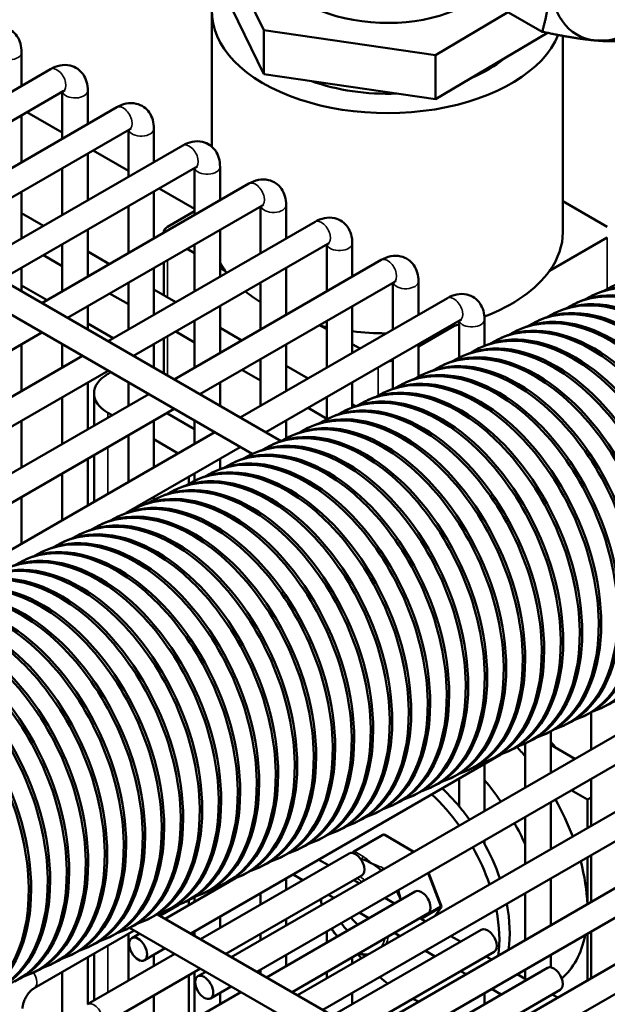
# Model space of a CAD drawing. Header units: inches. Extents: x 1 to 237, y 4 to 150.
# Tile 204 of 209: x 220.62 to 223.34, y 75.88 to 80.44. Entities that reach past the tile are written whole.
import ezdxf

# ---------------------------------------------------------------- set-up
doc = ezdxf.new("R2010")
doc.units = ezdxf.units.IN
doc.header["$LTSCALE"] = 7
doc.header["$MEASUREMENT"] = 0
doc.layers.add('Visible (ANSI)', color=7, linetype='Continuous', lineweight=50)
doc.layers.add('Visible Narrow (ANSI)', color=7, linetype='Continuous', lineweight=35)

msp = doc.modelspace()

# ---------------------------------------------------------------- linework, layer by layer
at = {"layer": 'Visible (ANSI)'}
for p, q in [((214.2819, 82.8496), (221.8284, 78.4926)), ((214.2977, 82.7041), (221.6954, 78.433)), ((221.5264, 80.8525), (221.7488, 80.3969)), ((221.5264, 80.6484), (221.7488, 80.1928)), ((221.5085, 80.4812), (221.5085, 79.856)), ((222.5434, 80.2803), (222.882, 80.4809)), ((223.0377, 80.389), (222.8821, 80.4788)), ((221.7488, 80.1928), (221.7488, 80.3969)), ((221.7488, 80.3969), (222.5434, 80.2803)), ((222.5434, 80.0762), (223.0626, 80.3838)), ((223.1335, 80.3701), (223.1335, 79.4606)), ((220.6272, 80.2932), (220.6272, 80.1383)), ((222.5434, 80.0762), (222.5434, 80.2803)), ((219.8026, 79.6622), (220.7614, 80.2157)), ((221.7488, 80.1928), (222.5434, 80.0762)), ((219.9207, 79.594), (220.8204, 80.1134)), ((220.8154, 80.1105), (220.8154, 79.8933)), ((220.9335, 80.1164), (220.9335, 79.9615)), ((220.1089, 79.4854), (221.0676, 80.0389)), ((220.6518, 80.0161), (220.8154, 79.9216)), ((220.6272, 80.0019), (220.6272, 79.7847)), ((220.227, 79.4172), (221.1267, 79.9366)), ((221.1216, 79.9337), (221.1216, 79.7165)), ((221.2397, 79.9396), (221.2397, 79.7847)), ((220.4151, 79.3086), (221.3738, 79.8621)), ((220.958, 79.8393), (221.1216, 79.7448)), ((220.9335, 79.8251), (220.9335, 79.6079)), ((220.5332, 79.2404), (221.4329, 79.7598)), ((220.8154, 79.7569), (220.8154, 79.5397)), ((221.4278, 79.7569), (221.4278, 79.5397)), ((221.5459, 79.7628), (221.5459, 79.6079)), ((220.6272, 79.6483), (220.6272, 79.4311)), ((220.7213, 79.1318), (221.6801, 79.6853)), ((221.2397, 79.6483), (221.2397, 79.4311)), ((221.2642, 79.6625), (221.4278, 79.568)), ((223.1335, 79.6038), (223.3393, 79.485)), ((220.8394, 79.0636), (221.7391, 79.583)), ((221.1216, 79.5801), (221.1216, 79.3629)), ((221.3028, 79.485), (221.4278, 79.5572)), ((221.734, 79.5801), (221.734, 79.3629)), ((221.8522, 79.586), (221.8522, 79.4311)), ((220.6272, 79.5481), (220.7286, 79.4896)), ((220.9335, 79.4715), (220.9335, 79.2543)), ((221.0275, 78.955), (221.9863, 79.5085)), ((221.5459, 79.4715), (221.5459, 79.2543)), ((221.2852, 79.4606), (221.2852, 79.4574)), ((223.0723, 79.2819), (223.3393, 79.4361)), ((220.8154, 79.4033), (220.8154, 79.1861)), ((221.1456, 78.8868), (222.0453, 79.4062)), ((221.3937, 79.3836), (221.4278, 79.3639)), ((221.4278, 79.4033), (221.4278, 79.1861)), ((222.0403, 79.4033), (222.0403, 79.1861)), ((222.1584, 79.4092), (222.1584, 79.2543)), ((220.7286, 79.3532), (220.8154, 79.3031)), ((220.9335, 79.3713), (221.0348, 79.3128)), ((221.3338, 78.7782), (222.2925, 79.3317)), ((220.6272, 79.2947), (220.6272, 79.1861)), ((221.2397, 79.2947), (221.2397, 79.0775)), ((221.2852, 79.321), (221.2852, 79.1682)), ((221.5459, 79.2957), (221.5697, 79.2819)), ((221.8522, 79.2947), (221.8522, 79.0775)), ((220.6272, 79.2137), (220.7452, 79.1456)), ((221.1216, 79.2265), (221.1216, 79.0093)), ((221.2397, 79.1945), (221.3411, 79.136)), ((221.4519, 78.71), (222.3516, 79.2294)), ((221.734, 79.2265), (221.734, 79.0093)), ((222.3465, 79.2265), (222.3465, 79.0093)), ((222.4646, 79.2324), (222.4646, 79.0775)), ((221.0348, 79.1764), (221.1216, 79.1263)), ((221.64, 78.6014), (222.5987, 79.1549)), ((223.2762, 79.17), (223.2875, 79.1752)), ((220.9335, 79.1179), (220.9335, 79.0093)), ((221.5459, 79.1179), (221.5459, 78.9007)), ((222.1584, 79.1179), (222.1584, 78.9007)), ((223.1882, 79.1289), (223.1995, 79.1342)), ((222.7708, 79.0556), (222.7708, 78.9341)), ((223.1002, 79.0879), (223.1115, 79.0932)), ((220.9335, 79.0369), (221.0514, 78.9688)), ((221.4278, 79.0497), (221.4278, 78.8325)), ((221.5459, 79.0177), (221.6473, 78.9592)), ((221.7581, 78.5332), (222.6578, 79.0526)), ((222.0117, 79.0268), (222.0403, 79.0103)), ((222.0403, 79.0497), (222.0403, 78.8325)), ((222.4646, 78.9311), (222.6304, 79.0268)), ((222.6527, 79.0497), (222.6527, 78.8792)), ((222.9243, 79.0059), (222.9355, 79.0112)), ((223.0123, 79.0469), (223.0235, 79.0522)), ((218.6541, 77.8019), (220.7213, 78.9954)), ((221.2852, 78.9674), (221.2852, 78.8062)), ((221.3411, 78.9996), (221.4278, 78.9495)), ((222.8363, 78.9649), (222.8476, 78.9701)), ((220.6272, 78.9411), (220.6272, 78.7239)), ((220.8154, 78.9411), (220.8154, 78.8325)), ((221.2397, 78.9411), (221.2397, 78.8325)), ((221.8522, 78.9411), (221.8522, 78.7239)), ((222.1584, 78.9421), (222.1942, 78.9214)), ((222.4646, 78.9411), (222.4646, 78.7908)), ((222.7483, 78.9239), (222.7596, 78.9291)), ((218.8422, 77.6933), (220.9094, 78.8868)), ((221.734, 78.8729), (221.734, 78.6557)), ((222.3465, 78.8729), (222.3465, 78.7352)), ((222.6603, 78.8829), (222.6716, 78.8881)), ((221.8522, 78.8409), (221.9535, 78.7824)), ((222.5724, 78.8418), (222.5836, 78.8471)), ((218.9603, 77.6251), (221.0275, 78.8186)), ((221.0406, 78.8111), (221.027, 78.8033)), ((221.6473, 78.8228), (221.734, 78.7727)), ((222.4844, 78.8008), (222.4956, 78.8061)), ((220.9335, 78.7643), (220.9335, 78.5471)), ((221.1216, 78.7643), (221.1216, 78.6557)), ((221.5459, 78.7643), (221.5459, 78.6557)), ((222.1584, 78.7643), (222.1584, 78.6485)), ((222.3964, 78.7598), (222.4077, 78.7651)), ((219.1484, 77.5165), (221.2157, 78.71)), ((220.8154, 78.6961), (220.8154, 78.4789)), ((220.9626, 78.5639), (220.9626, 78.7135)), ((222.0403, 78.6961), (222.0403, 78.5938)), ((222.3084, 78.7188), (222.3197, 78.7241)), ((221.9535, 78.646), (222.0403, 78.5959)), ((222.1584, 78.6641), (222.1747, 78.6547)), ((222.2204, 78.6778), (222.2317, 78.683)), ((219.2665, 77.4483), (221.3338, 78.6418)), ((221.027, 78.6236), (221.0465, 78.6124)), ((221.3028, 78.6196), (221.4278, 78.5474)), ((222.0445, 78.5958), (222.0557, 78.601)), ((222.1324, 78.6368), (222.1437, 78.642)), ((220.6272, 78.5875), (220.6272, 78.3703)), ((221.2397, 78.5875), (221.2397, 78.3703)), ((221.4278, 78.5875), (221.4278, 78.4789)), ((221.8522, 78.5875), (221.8522, 78.5056)), ((221.9565, 78.5547), (221.9677, 78.56)), ((219.8822, 77.5865), (221.5219, 78.5332)), ((221.1216, 78.5193), (221.1216, 78.3021)), ((221.8685, 78.5137), (221.8798, 78.519)), ((221.1111, 78.1597), (221.64, 78.465)), ((221.2397, 78.5008), (221.3528, 78.4356)), ((221.7805, 78.4727), (221.7918, 78.478)), ((220.9626, 78.2103), (220.9626, 78.4275)), ((221.6925, 78.4317), (221.7038, 78.437)), ((220.9335, 78.4107), (220.9335, 78.1935)), ((221.5459, 78.4107), (221.5459, 78.3627)), ((221.6046, 78.3907), (221.6158, 78.3959)), ((220.8154, 78.3425), (220.8154, 78.1253)), ((221.4018, 78.2947), (221.4018, 78.3275)), ((221.4278, 78.3425), (221.4278, 78.3083)), ((221.5166, 78.3497), (221.5278, 78.3549)), ((221.4286, 78.3087), (221.4399, 78.3139)), ((220.6272, 78.2339), (220.6272, 78.0167)), ((221.2397, 78.2339), (221.2397, 78.2203)), ((221.3406, 78.2677), (221.3519, 78.2729)), ((221.1647, 78.1856), (221.1759, 78.1909)), ((221.2526, 78.2266), (221.2639, 78.2319)), ((221.0767, 78.1446), (221.0879, 78.1499)), ((221.1216, 78.1657), (221.1216, 78.1635)), ((220.9887, 78.1036), (220.9999, 78.1088)), ((220.9007, 78.0626), (220.912, 78.0678)), ((220.8127, 78.0216), (220.824, 78.0268)), ((220.7247, 77.9806), (220.736, 77.9858)), ((220.6368, 77.9395), (220.648, 77.9448)), ((221.5982, 76.1021), (223.6655, 77.2956)), ((223.2652, 77.2359), (223.2652, 77.0645)), ((223.3118, 77.2557), (223.323, 77.261)), ((221.7163, 76.0339), (223.7836, 77.2274)), ((223.2238, 77.2147), (223.235, 77.22)), ((223.0771, 77.147), (223.0771, 76.9559)), ((223.1358, 77.1737), (223.147, 77.1789)), ((221.9045, 75.9253), (223.9717, 77.1188)), ((222.9598, 77.0917), (222.9711, 77.0969)), ((223.0478, 77.1327), (223.0591, 77.1379)), ((222.0226, 75.8571), (224.0898, 77.0506)), ((222.8718, 77.0507), (222.8831, 77.0559)), ((222.959, 77.0913), (222.959, 76.8877)), ((223.1888, 77.0204), (223.0771, 77.0849)), ((221.4101, 76.2107), (222.8468, 77.0401)), ((222.7839, 77.0096), (222.7951, 77.0149)), ((222.6959, 76.9686), (222.7071, 76.9739)), ((222.7708, 76.9963), (222.7708, 76.7791)), ((222.2107, 75.7485), (224.2779, 76.942)), ((222.6079, 76.9276), (222.6192, 76.9329)), ((222.6527, 76.9281), (222.6527, 76.8009)), ((223.2652, 76.9281), (223.2652, 76.7109)), ((222.3288, 75.6803), (224.396, 76.8738)), ((222.5199, 76.8866), (222.5312, 76.8918)), ((223.2473, 76.8314), (223.1725, 76.8746)), ((222.4319, 76.8456), (222.4432, 76.8508)), ((223.2652, 76.8417), (223.2473, 76.8314)), ((223.2473, 76.7006), (223.2473, 76.8314)), ((222.344, 76.8046), (222.3552, 76.8098)), ((223.0771, 76.8195), (223.0771, 76.6023)), ((222.256, 76.7636), (222.2672, 76.7688)), ((222.5169, 75.5717), (224.5842, 76.7652)), ((222.959, 76.7513), (222.959, 76.5341)), ((222.08, 76.6815), (222.0913, 76.6868)), ((222.168, 76.7225), (222.1793, 76.7278)), ((222.635, 75.5035), (224.7023, 76.697)), ((221.992, 76.6405), (222.0033, 76.6458)), ((222.2989, 76.6686), (222.1645, 76.5911)), ((222.3089, 76.6686), (222.4432, 76.5899)), ((222.7708, 76.6427), (222.7708, 76.627)), ((221.904, 76.5995), (221.9153, 76.6047)), ((221.455, 76.1848), (222.1434, 76.5823)), ((221.8161, 76.5585), (221.8273, 76.5637)), ((222.0477, 76.527), (222.0028, 76.5529)), ((222.1614, 76.5883), (222.1588, 76.5846)), ((223.2473, 76.347), (223.2473, 76.5642)), ((223.2652, 76.5745), (223.2652, 76.3573)), ((221.7281, 76.5175), (221.7393, 76.5227)), ((221.292, 76.2789), (221.6179, 76.467)), ((221.5731, 76.1166), (222.2025, 76.48)), ((221.6401, 76.4765), (221.6514, 76.4817)), ((221.8522, 76.4659), (221.8522, 76.4141)), ((221.9296, 76.4588), (221.8847, 76.4847)), ((222.1909, 76.4443), (222.1658, 76.4588)), ((222.512, 76.4933), (222.5705, 76.3405)), ((223.0771, 76.4659), (223.0771, 76.2487)), ((221.5459, 76.4326), (221.5459, 76.4255)), ((221.5521, 76.4354), (221.5634, 76.4407)), ((221.4018, 76.3423), (221.4018, 76.3658)), ((221.4278, 76.3799), (221.4278, 76.3573)), ((221.4641, 76.3944), (221.4754, 76.3997)), ((221.734, 76.3977), (221.734, 76.3459)), ((221.7612, 76.008), (222.4497, 76.4055)), ((222.0728, 76.3761), (222.0477, 76.3906)), ((222.3539, 76.3502), (222.309, 76.3761)), ((222.959, 76.3977), (222.959, 76.1805)), ((221.2669, 76.2934), (221.3557, 76.3447)), ((221.3762, 76.3534), (221.3874, 76.3587)), ((222.5693, 76.3311), (222.5422, 76.2935)), ((221.2002, 76.2714), (221.2115, 76.2766)), ((221.2564, 76.2994), (227.4043, 72.7499)), ((221.2882, 76.3124), (221.2994, 76.3177)), ((221.5459, 76.2891), (221.5459, 76.2373)), ((221.8522, 76.2777), (221.8522, 76.2487)), ((221.8793, 75.9398), (222.5087, 76.3032)), ((222.2358, 76.282), (222.1909, 76.3079)), ((222.4972, 76.2675), (222.472, 76.282)), ((221.1122, 76.2304), (221.1235, 76.2356)), ((221.1274, 76.2375), (227.3453, 72.6476)), ((222.0674, 75.8312), (222.7559, 76.2287)), ((220.6853, 75.9576), (221.1488, 76.2252)), ((221.0242, 76.1894), (221.0355, 76.1946)), ((221.1216, 76.2095), (221.1216, 75.9923)), ((221.1372, 76.1895), (221.1739, 76.2107)), ((221.4278, 76.2209), (221.4278, 76.2005)), ((221.734, 76.2095), (221.734, 76.1805)), ((222.0403, 76.2209), (222.0403, 76.1691)), ((222.3791, 76.1993), (222.3539, 76.2138)), ((222.6602, 76.1734), (222.6153, 76.1993)), ((223.2473, 75.9934), (223.2473, 76.2106)), ((223.2652, 76.2209), (223.2652, 76.0037)), ((220.9363, 76.1483), (220.9475, 76.1536)), ((221.1963, 76.0872), (221.292, 76.1425)), ((220.8483, 76.1073), (220.8595, 76.1126)), ((220.9325, 75.8831), (221.3369, 76.1166)), ((220.9335, 76.1009), (220.9335, 75.8837)), ((220.9626, 75.9005), (220.9626, 76.1177)), ((221.2397, 76.1123), (221.2397, 76.0605)), ((221.8522, 76.1123), (221.8522, 76.0605)), ((222.1584, 76.1009), (222.1584, 76.0719)), ((222.1856, 75.763), (222.815, 76.1264)), ((222.542, 76.1052), (222.4972, 76.1311)), ((222.8034, 76.0907), (222.7783, 76.1052)), ((223.0771, 76.1123), (223.0771, 76.0543)), ((220.7603, 76.0663), (220.7716, 76.0716)), ((220.9915, 75.7808), (221.455, 76.0484)), ((222.3737, 75.6544), (223.0621, 76.0519)), ((220.6723, 76.0253), (220.6836, 76.0306)), ((220.8154, 76.0327), (220.8154, 75.1329)), ((221.4018, 75.8004), (221.4018, 76.0177)), ((221.4278, 76.0327), (221.4278, 75.8155)), ((221.4434, 76.0127), (221.4801, 76.0339)), ((221.734, 76.0441), (221.734, 76.0237)), ((222.0403, 76.0327), (222.0403, 76.0037)), ((222.6853, 76.0225), (222.6602, 76.037)), ((222.9664, 75.9966), (222.9215, 76.0225)), ((222.959, 76.0441), (222.959, 76.0009)), ((221.5025, 75.9104), (221.5982, 75.9657)), ((222.8483, 75.9284), (222.8034, 75.9543)), ((221.2387, 75.7063), (221.6431, 75.9398)), ((221.2397, 75.9241), (221.2397, 75.7069)), ((221.5459, 75.9355), (221.5459, 75.8837)), ((222.1584, 75.9355), (222.1584, 75.8837)), ((222.4918, 75.5862), (223.1212, 75.9496)), ((222.7095, 75.899), (222.7576, 75.9267)), ((222.7708, 75.9351), (222.7708, 75.8837)), ((223.1096, 75.9139), (223.0845, 75.9284)), ((222.4646, 75.8966), (222.4646, 75.8951))]:
    msp.add_line(p, q, dxfattribs=at)
for centre, start, end in [((222.3039, 76.66), 59.6329, 120), ((222.1695, 76.5824), 120, 144.2442), ((222.5612, 76.3369), 324.2442, 20.9486)]:
    msp.add_arc(centre, 0.01, start, end, dxfattribs=at)
for centre, major_axis, ratio, start_param, end_param in [((222.321, 80.7359), (-0.5306, 0), 0.57735, 0.021457, 2.511067), ((222.321, 80.4812), (-0.8125, 0), 0.57735, 5.992881, 9.194356), ((223.4948, 80.8894), (-0.2967, -0.514), 0.57735, 5.497787, 6.544985), ((223.4948, 80.8894), (-0.2967, -0.514), 0.57735, 0.261799, 0.917514), ((222.321, 80.4812), (-0.6575, 0), 0.57735, 2.206333, 2.531918), ((222.321, 80.4812), (-0.6575, 0), 0.57735, 1.006298, 1.637559), ((221.3452, 79.4606), (-0.06, 0), 0.57735, 5.497787, 6.371554), ((222.321, 79.4606), (0.8125, 0), 0.57735, 5.892578, 6.283185), ((222.321, 79.4606), (-0.8125, 0), 0.57735, 0.30465, 0.390607), ((223.6572, 78.3821), (-0.3697, 0.7931), 0.630029, 3.141593, 6.283185), ((223.7339, 78.4179), (0.3697, -0.7931), 0.630029, 6.206336, 9.501627), ((222.321, 79.4606), (-0.8125, 0), 0.57735, 0.390607, 0.413241), ((222.321, 79.4606), (0.8125, 0), 0.57735, 5.298212, 5.892578), ((223.6459, 78.3769), (0.3697, -0.7931), 0.630029, 6.206336, 9.501627), ((223.5579, 78.3359), (0.3697, -0.7931), 0.630029, 6.206336, 9.501627), ((223.5692, 78.3411), (-0.3697, 0.7931), 0.630029, 3.141593, 6.283185), ((222.321, 79.4606), (-0.8125, 0), 0.57735, 0.626686, 0.763496), ((223.4699, 78.2949), (0.3697, -0.7931), 0.630029, 6.206336, 9.501627), ((223.4812, 78.3001), (-0.3697, 0.7931), 0.630029, 3.141593, 6.283185), ((223.382, 78.2539), (0.3697, -0.7931), 0.630029, 6.206336, 9.501627), ((223.3932, 78.2591), (-0.3697, 0.7931), 0.630029, 3.141593, 6.283185), ((223.294, 78.2128), (0.3697, -0.7931), 0.630029, 6.206336, 9.501627), ((223.3052, 78.2181), (-0.3697, 0.7931), 0.630029, 3.141593, 6.283185), ((222.321, 79.4606), (-0.8125, 0), 0.57735, 1.169756, 1.180189), ((222.321, 79.4606), (-0.8125, 0), 0.57735, 1.180189, 1.217995), ((222.321, 79.4606), (-0.8125, 0), 0.57735, 1.923822, 1.961403), ((222.321, 79.4606), (-0.8125, 0), 0.57735, 1.961403, 1.991346), ((223.0413, 78.095), (-0.3697, 0.7931), 0.630029, 3.141593, 6.283185), ((223.118, 78.1308), (0.3697, -0.7931), 0.630029, 6.206336, 9.501627), ((223.1293, 78.1361), (-0.3697, 0.7931), 0.630029, 3.141593, 6.283185), ((223.206, 78.1718), (0.3697, -0.7931), 0.630029, 6.206336, 9.501627), ((223.2173, 78.1771), (-0.3697, 0.7931), 0.630029, 3.141593, 6.283185), ((222.321, 79.4606), (-0.8125, 0), 0.57735, 1.369274, 1.564155), ((223.03, 78.0898), (0.3697, -0.7931), 0.630029, 6.206336, 9.501627), ((222.9421, 78.0488), (0.3697, -0.7931), 0.630029, 6.206336, 9.501627), ((222.9533, 78.054), (-0.3697, 0.7931), 0.630029, 3.141593, 6.283185), ((222.8541, 78.0078), (0.3697, -0.7931), 0.630029, 6.206336, 9.501627), ((222.8653, 78.013), (-0.3697, 0.7931), 0.630029, 3.141593, 6.283185), ((222.6894, 77.931), (-0.3697, 0.7931), 0.630029, 3.141593, 6.283185), ((222.321, 78.8972), (0.06, 0), 0.57735, 4.8468, 5.151091), ((222.7661, 77.9668), (0.3697, -0.7931), 0.630029, 6.206336, 9.501627), ((222.7774, 77.972), (-0.3697, 0.7931), 0.630029, 3.141593, 6.283185), ((221.1826, 78.7135), (-0.22, 0), 0.57735, 5.497787, 7.068583), ((222.6781, 77.9257), (0.3697, -0.7931), 0.630029, 6.206336, 9.501627), ((222.5901, 77.8847), (0.3697, -0.7931), 0.630029, 6.206336, 9.501627), ((222.6014, 77.89), (-0.3697, 0.7931), 0.630029, 3.141593, 6.283185), ((222.5021, 77.8437), (0.3697, -0.7931), 0.630029, 6.206336, 9.501627), ((222.5134, 77.849), (-0.3697, 0.7931), 0.630029, 3.141593, 6.283185), ((222.3262, 77.7617), (0.3697, -0.7931), 0.630029, 6.206336, 9.501627), ((222.4142, 77.8027), (0.3697, -0.7931), 0.630029, 6.206336, 9.501627), ((222.4254, 77.8079), (-0.3697, 0.7931), 0.630029, 3.141593, 6.283185), ((221.3452, 78.6441), (-0.06, 0), 0.57735, 0.696251, 0.785398), ((222.2382, 77.7207), (0.3697, -0.7931), 0.630029, 6.206336, 9.501627), ((222.2495, 77.7259), (-0.3697, 0.7931), 0.630029, 3.141593, 6.283185), ((222.3374, 77.7669), (-0.3697, 0.7931), 0.630029, 3.141593, 6.283185), ((222.0735, 77.6439), (-0.3697, 0.7931), 0.630029, 3.141593, 6.283185), ((222.1502, 77.6797), (0.3697, -0.7931), 0.630029, 6.206336, 9.501627), ((222.1615, 77.6849), (-0.3697, 0.7931), 0.630029, 3.141593, 6.283185), ((222.0622, 77.6386), (0.3697, -0.7931), 0.630029, 6.206336, 9.501627), ((221.9743, 77.5976), (0.3697, -0.7931), 0.630029, 6.206336, 9.501627), ((221.9855, 77.6029), (-0.3697, 0.7931), 0.630029, 3.141593, 6.283185), ((221.8863, 77.5566), (0.3697, -0.7931), 0.630029, 6.206336, 9.501627), ((221.8975, 77.5619), (-0.3697, 0.7931), 0.630029, 3.141593, 6.283185), ((221.7216, 77.4798), (-0.3697, 0.7931), 0.630029, 3.141593, 6.283185), ((221.7983, 77.5156), (0.3697, -0.7931), 0.630029, 6.206336, 9.501627), ((221.8096, 77.5209), (-0.3697, 0.7931), 0.630029, 3.141593, 6.283185), ((221.7103, 77.4746), (0.3697, -0.7931), 0.630029, 6.206336, 9.501627), ((221.6223, 77.4336), (0.3697, -0.7931), 0.630029, 6.206336, 9.501627), ((221.6336, 77.4388), (-0.3697, 0.7931), 0.630029, 3.141593, 6.283185), ((221.4464, 77.3515), (0.3697, -0.7931), 0.630029, 6.206336, 9.501627), ((221.4576, 77.3568), (-0.3697, 0.7931), 0.630029, 3.141593, 6.283185), ((221.5343, 77.3926), (0.3697, -0.7931), 0.630029, 6.206336, 9.501627), ((221.5456, 77.3978), (-0.3697, 0.7931), 0.630029, 3.141593, 6.283185), ((221.3584, 77.3105), (0.3697, -0.7931), 0.630029, 6.206336, 9.501627), ((221.3696, 77.3158), (-0.3697, 0.7931), 0.630029, 3.141593, 6.283185), ((221.2704, 77.2695), (0.3697, -0.7931), 0.630029, 6.206336, 9.501627), ((221.2817, 77.2748), (-0.3697, 0.7931), 0.630029, 3.141593, 6.283185), ((221.1057, 77.1927), (-0.3697, 0.7931), 0.630029, 3.141593, 6.283185), ((221.1824, 77.2285), (0.3697, -0.7931), 0.630029, 6.206336, 9.501627), ((221.1937, 77.2338), (-0.3697, 0.7931), 0.630029, 3.141593, 6.283185), ((221.0944, 77.1875), (0.3697, -0.7931), 0.630029, 6.206336, 9.501627), ((221.0065, 77.1465), (0.3697, -0.7931), 0.630029, 6.206336, 9.501627), ((221.0177, 77.1517), (-0.3697, 0.7931), 0.630029, 3.141593, 6.283185), ((220.8418, 77.0697), (-0.3697, 0.7931), 0.630029, 3.141593, 6.283185), ((220.9185, 77.1055), (0.3697, -0.7931), 0.630029, 6.206336, 9.501627), ((220.9297, 77.1107), (-0.3697, 0.7931), 0.630029, 3.141593, 6.283185), ((220.8305, 77.0644), (0.3697, -0.7931), 0.630029, 6.206336, 9.501627), ((220.7425, 77.0234), (0.3697, -0.7931), 0.630029, 6.206336, 9.501627), ((220.7538, 77.0287), (-0.3697, 0.7931), 0.630029, 3.141593, 6.283185), ((220.4898, 76.9056), (-0.3697, 0.7931), 0.630029, 3.141593, 6.283185), ((220.5666, 76.9414), (0.3697, -0.7931), 0.630029, 6.206336, 9.501627), ((220.6545, 76.9824), (0.3697, -0.7931), 0.630029, 6.206336, 9.501627), ((220.6658, 76.9877), (-0.3697, 0.7931), 0.630029, 3.141593, 6.283185), ((220.4786, 76.9004), (0.3697, -0.7931), 0.630029, 6.206336, 9.501627), ((220.5778, 76.9467), (-0.3697, 0.7931), 0.630029, 3.141593, 6.283185), ((220.3906, 76.8594), (0.3697, -0.7931), 0.630029, 6.206336, 9.501627), ((220.4019, 76.8646), (-0.3697, 0.7931), 0.630029, 3.141593, 6.283185), ((220.3026, 76.8184), (0.3697, -0.7931), 0.630029, 6.206336, 9.501627), ((220.3139, 76.8236), (-0.3697, 0.7931), 0.630029, 3.141593, 6.283185), ((220.2146, 76.7774), (0.3697, -0.7931), 0.630029, 6.206336, 9.501627), ((220.2259, 76.7826), (-0.3697, 0.7931), 0.630029, 3.141593, 6.283185), ((220.1266, 76.7363), (0.3697, -0.7931), 0.630029, 6.206336, 9.501627), ((220.1379, 76.7416), (-0.3697, 0.7931), 0.630029, 3.141593, 6.283185), ((220.0387, 76.6953), (0.3697, -0.7931), 0.630029, 6.206336, 9.501627), ((220.0499, 76.7006), (-0.3697, 0.7931), 0.630029, 3.141593, 6.283185), ((222.8994, 76.7326), (0.3135, -0.543), 0.57735, 1.879153, 1.943951), ((222.717, 76.6273), (0.375, -0.6495), 0.57735, 1.882423, 1.963449), ((222.5275, 76.5179), (0.375, -0.6495), 0.57735, 1.710606, 1.879481), ((222.4441, 76.4697), (-0.3135, 0.543), 0.57735, 4.969433, 5.197967), ((222.396, 76.442), (-0.3135, 0.543), 0.57735, 4.879863, 5.197967), ((222.717, 76.6273), (0.375, -0.6495), 0.57735, 1.298495, 1.55267), ((222.4441, 76.4697), (-0.3135, 0.543), 0.57735, 4.879863, 4.95606), ((222.5275, 76.5179), (0.375, -0.6495), 0.57735, 1.405913, 1.55267), ((222.4441, 76.4697), (-0.3135, 0.543), 0.57735, 4.384855, 4.690706), ((222.173, 76.5311), (0.0295, -0.0511), 0.57735, 0, 3.141593), ((222.396, 76.442), (-0.3135, 0.543), 0.57735, 4.384855, 4.690706), ((222.2475, 76.3562), (-0.1105, 0.1914), 0.57735, 5.792337, 5.823775), ((222.2475, 76.3562), (-0.1105, 0.1914), 0.57735, 5.490362, 5.792337), ((222.717, 76.6273), (0.375, -0.6495), 0.57735, 0.826776, 1.130255), ((222.2475, 76.3562), (-0.1105, 0.1914), 0.57735, 5.481448, 5.490362), ((222.2475, 76.3562), (-0.1105, 0.1914), 0.57735, 5.204994, 5.481448), ((222.4792, 76.3543), (0.0295, -0.0511), 0.57735, 0, 3.141593), ((222.2475, 76.3562), (-0.1105, 0.1914), 0.57735, 4.444623, 4.650838), ((222.396, 76.442), (-0.3135, 0.543), 0.57735, 3.76805, 4.177108), ((222.4441, 76.4697), (-0.3135, 0.543), 0.57735, 3.76805, 4.177108), ((222.1923, 76.3244), (-0.0469, 0.0812), 0.57735, 1.716315, 2.244262), ((222.1626, 76.3072), (-0.0625, 0.1083), 0.57735, 1.679766, 2.057567), ((222.7854, 76.1775), (0.0295, -0.0511), 0.57735, 0, 3.141593), ((222.717, 76.6273), (0.375, -0.6495), 0.57735, 0.101697, 0.58315), ((222.396, 76.442), (0.3135, -0.543), 0.57735, 4.997881, 5.039923), ((223.0917, 76.0007), (0.0295, -0.0511), 0.57735, 0, 3.141593), ((222.396, 76.442), (0.3135, -0.543), 0.57735, 5.247669, 5.333154), ((222.396, 76.442), (0.3135, -0.543), 0.57735, 5.591278, 5.656728), ((222.396, 76.442), (0.3135, -0.543), 0.57735, 6.2281, 6.33827), ((222.4441, 76.4697), (0.3135, -0.543), 0.57735, 0, 0.055085)]:
    msp.add_ellipse(centre, major_axis=major_axis, ratio=ratio, start_param=start_param, end_param=end_param, dxfattribs=at)
for centre in [(221.1667, 76.1384), (221.473, 75.9616)]:
    msp.add_ellipse(centre, major_axis=(-0.0295, 0.0511), ratio=0.57735, dxfattribs=at)
for points, weights in [([(223.0377, 80.389), (223.0751, 80.5173), (223.0751, 80.6471)], [1.08082679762, 1.07908713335, 1]), ([(223.285, 80.3486), (223.1876, 80.3573), (223.0377, 80.389)], [1, 1.07908713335, 1.08082679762]), ([(223.4573, 80.3515), (223.3824, 80.3399), (223.285, 80.3486)], [1.08082679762, 1.07908713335, 1])]:
    msp.add_rational_spline(points, weights, degree=2, dxfattribs=at)
for points, knots in [([(220.4552, 80.3925), (220.4685, 80.4003), (220.483, 80.4063), (220.5137, 80.4125), (220.5299, 80.4129), (220.5582, 80.4063), (220.5702, 80.401), (220.5905, 80.3867), (220.599, 80.378), (220.6131, 80.3577), (220.6183, 80.346), (220.6256, 80.3206), (220.6272, 80.3069), (220.6272, 80.2932)], [0, 0, 0, 0, 0.314159, 0.314159, 0.611451, 0.611451, 0.836785, 0.836785, 1.050201, 1.050201, 1.29221, 1.29221, 1.570796, 1.570796, 1.570796, 1.570796]), ([(220.7614, 80.2157), (220.7748, 80.2235), (220.7893, 80.2295), (220.8199, 80.2357), (220.8361, 80.2361), (220.8644, 80.2295), (220.8764, 80.2242), (220.8968, 80.2099), (220.9052, 80.2012), (220.9193, 80.1809), (220.9245, 80.1692), (220.9319, 80.1438), (220.9335, 80.1301), (220.9335, 80.1164)], [0, 0, 0, 0, 0.314159, 0.314159, 0.611451, 0.611451, 0.836785, 0.836785, 1.050201, 1.050201, 1.29221, 1.29221, 1.570796, 1.570796, 1.570796, 1.570796]), ([(220.8204, 80.1134), (220.8231, 80.115), (220.8254, 80.1159), (220.828, 80.1168), (220.8287, 80.1169), (220.8287, 80.1169)], [0, 0, 0, 0, 0.2067237, 0.2067237, 0.3804885, 0.3804885, 0.3804885, 0.3804885]), ([(221.0676, 80.0389), (221.081, 80.0467), (221.0955, 80.0527), (221.1261, 80.0589), (221.1423, 80.0593), (221.1706, 80.0527), (221.1826, 80.0474), (221.203, 80.0331), (221.2114, 80.0244), (221.2256, 80.0041), (221.2308, 79.9924), (221.2381, 79.967), (221.2397, 79.9533), (221.2397, 79.9396)], [0, 0, 0, 0, 0.314159, 0.314159, 0.611451, 0.611451, 0.836785, 0.836785, 1.050201, 1.050201, 1.29221, 1.29221, 1.570796, 1.570796, 1.570796, 1.570796]), ([(221.1267, 79.9366), (221.1294, 79.9382), (221.1316, 79.9391), (221.1343, 79.94), (221.1349, 79.9401), (221.1349, 79.9401)], [0, 0, 0, 0, 0.2067237, 0.2067237, 0.3804885, 0.3804885, 0.3804885, 0.3804885]), ([(221.3738, 79.8621), (221.3872, 79.8699), (221.4017, 79.8759), (221.4324, 79.8821), (221.4486, 79.8825), (221.4769, 79.8759), (221.4889, 79.8706), (221.5092, 79.8563), (221.5177, 79.8476), (221.5318, 79.8273), (221.537, 79.8156), (221.5443, 79.7902), (221.5459, 79.7765), (221.5459, 79.7628)], [0, 0, 0, 0, 0.314159, 0.314159, 0.611451, 0.611451, 0.836785, 0.836785, 1.050201, 1.050201, 1.29221, 1.29221, 1.570796, 1.570796, 1.570796, 1.570796]), ([(221.4329, 79.7598), (221.4356, 79.7614), (221.4378, 79.7623), (221.4405, 79.7632), (221.4412, 79.7633), (221.4412, 79.7633)], [0, 0, 0, 0, 0.2067237, 0.2067237, 0.3804885, 0.3804885, 0.3804885, 0.3804885]), ([(221.6801, 79.6853), (221.6934, 79.6931), (221.7079, 79.6991), (221.7386, 79.7053), (221.7548, 79.7057), (221.7831, 79.6991), (221.7951, 79.6938), (221.8154, 79.6795), (221.8239, 79.6708), (221.838, 79.6505), (221.8432, 79.6388), (221.8505, 79.6134), (221.8522, 79.5997), (221.8522, 79.586)], [0, 0, 0, 0, 0.314159, 0.314159, 0.611451, 0.611451, 0.836785, 0.836785, 1.050201, 1.050201, 1.29221, 1.29221, 1.570796, 1.570796, 1.570796, 1.570796]), ([(221.7391, 79.583), (221.7418, 79.5846), (221.744, 79.5855), (221.7467, 79.5864), (221.7474, 79.5865), (221.7474, 79.5865)], [0, 0, 0, 0, 0.2067237, 0.2067237, 0.3804885, 0.3804885, 0.3804885, 0.3804885]), ([(221.9863, 79.5085), (221.9997, 79.5163), (222.0142, 79.5223), (222.0448, 79.5285), (222.061, 79.5289), (222.0893, 79.5223), (222.1013, 79.517), (222.1217, 79.5027), (222.1301, 79.494), (222.1442, 79.4737), (222.1494, 79.462), (222.1568, 79.4366), (222.1584, 79.4229), (222.1584, 79.4092)], [0, 0, 0, 0, 0.314159, 0.314159, 0.611451, 0.611451, 0.836785, 0.836785, 1.050201, 1.050201, 1.29221, 1.29221, 1.570796, 1.570796, 1.570796, 1.570796]), ([(222.0453, 79.4062), (222.048, 79.4078), (222.0503, 79.4087), (222.0529, 79.4096), (222.0536, 79.4097), (222.0536, 79.4097)], [0, 0, 0, 0, 0.2067237, 0.2067237, 0.3804885, 0.3804885, 0.3804885, 0.3804885]), ([(222.2925, 79.3317), (222.3059, 79.3395), (222.3204, 79.3455), (222.3511, 79.3517), (222.3672, 79.3521), (222.3955, 79.3455), (222.4075, 79.3402), (222.4279, 79.3259), (222.4364, 79.3172), (222.4505, 79.2969), (222.4557, 79.2852), (222.463, 79.2598), (222.4646, 79.2461), (222.4646, 79.2324)], [0, 0, 0, 0, 0.314159, 0.314159, 0.611451, 0.611451, 0.836785, 0.836785, 1.050201, 1.050201, 1.29221, 1.29221, 1.570796, 1.570796, 1.570796, 1.570796]), ([(222.3516, 79.2294), (222.3543, 79.231), (222.3565, 79.2319), (222.3592, 79.2328), (222.3598, 79.2329), (222.3598, 79.2329)], [0, 0, 0, 0, 0.2067237, 0.2067237, 0.3804885, 0.3804885, 0.3804885, 0.3804885]), ([(222.5987, 79.1549), (222.6121, 79.1627), (222.6266, 79.1687), (222.6573, 79.1749), (222.6735, 79.1753), (222.7018, 79.1687), (222.7138, 79.1634), (222.7341, 79.1491), (222.7426, 79.1404), (222.7567, 79.1201), (222.7619, 79.1084), (222.7692, 79.083), (222.7708, 79.0693), (222.7708, 79.0556)], [0, 0, 0, 0, 0.314159, 0.314159, 0.611451, 0.611451, 0.836785, 0.836785, 1.050201, 1.050201, 1.29221, 1.29221, 1.570796, 1.570796, 1.570796, 1.570796]), ([(222.6578, 79.0526), (222.6605, 79.0542), (222.6627, 79.0551), (222.6654, 79.056), (222.6661, 79.0561), (222.6661, 79.0561)], [0, 0, 0, 0, 0.2067237, 0.2067237, 0.3804885, 0.3804885, 0.3804885, 0.3804885]), ([(222.6676, 76.7828), (222.6684, 76.7817), (222.6692, 76.7806), (222.6709, 76.7785), (222.6717, 76.7774), (222.6727, 76.7764)], [0.2308419, 0.2308419, 0.2308419, 0.2308419, 0.24134727, 0.24134727, 0.25190007, 0.25190007, 0.25190007, 0.25190007]), ([(222.189, 76.1185), (222.1917, 76.1175), (222.1944, 76.1165), (222.206, 76.1126), (222.2149, 76.1105), (222.2235, 76.1095)], [3.2960865, 3.2960865, 3.2960865, 3.2960865, 3.3481721, 3.3481721, 3.519275, 3.519275, 3.519275, 3.519275]), ([(220.6313, 75.8641), (220.6313, 75.8672), (220.6316, 75.871), (220.6331, 75.88), (220.6343, 75.8851), (220.6379, 75.8963), (220.6403, 75.9023), (220.6463, 75.9145), (220.6498, 75.9205), (220.6576, 75.9319), (220.6618, 75.9371), (220.67, 75.946), (220.6741, 75.9497), (220.6806, 75.9547), (220.6831, 75.9563), (220.6853, 75.9576)], [4.712389, 4.712389, 4.712389, 4.712389, 4.919113, 4.919113, 5.142574, 5.142574, 5.381629, 5.381629, 5.629603, 5.629603, 5.877268, 5.877268, 6.114931, 6.114931, 6.283185, 6.283185, 6.283185, 6.283185])]:
    msp.add_open_spline(points, degree=3, knots=knots, dxfattribs=at)
for points in [[(222.0122, 76.3701), (222.0132, 76.3614), (222.0147, 76.3526), (222.0167, 76.3437)], [(222.0625, 76.2338), (222.0706, 76.2209), (222.0794, 76.2086), (222.0888, 76.1971)]]:
    msp.add_open_spline(points, degree=3, dxfattribs=at)
at = {"layer": 'Visible Narrow (ANSI)'}
for p, q in [((223.3393, 79.4361), (223.3393, 79.1981)), ((221.3028, 79.3311), (221.3028, 79.1581)), ((221.3028, 78.9775), (221.3028, 78.7961)), ((222.2786, 78.7031), (222.2786, 78.8337)), ((221.027, 78.6011), (221.027, 78.6236)), ((221.3028, 78.6239), (221.3028, 78.6196)), ((221.027, 78.2475), (221.027, 78.4647)), ((222.1696, 76.5906), (222.3039, 76.6681)), ((222.3039, 76.6681), (222.4403, 76.5882)), ((222.2092, 76.5673), (222.1696, 76.5906)), ((222.1951, 76.5592), (222.2021, 76.5551)), ((222.3059, 76.5107), (222.3022, 76.5129)), ((222.5085, 76.4912), (222.5673, 76.3374)), ((222.4787, 76.2781), (222.5673, 76.3293)), ((222.5673, 76.3374), (222.5118, 76.3054)), ((222.5673, 76.3293), (222.541, 76.2928)), ((221.027, 75.9377), (221.027, 76.1549))]:
    msp.add_line(p, q, dxfattribs=at)
for centre, major_axis, ratio, start_param, end_param in [((220.5682, 80.2932), (-0.0591, 0), 0.57735, 0.159548, 3.141593), ((220.7909, 80.1646), (0.0295, -0.0511), 0.57735, 0, 3.141593), ((220.8744, 80.1164), (-0.0591, 0), 0.57735, 0.159548, 3.141593), ((221.0971, 79.9878), (0.0295, -0.0511), 0.57735, 0, 3.141593), ((221.1806, 79.9396), (-0.0591, 0), 0.57735, 0.159548, 3.141593), ((221.4034, 79.811), (0.0295, -0.0511), 0.57735, 0, 3.141593), ((221.4869, 79.7628), (-0.0591, 0), 0.57735, 0.159548, 3.141593), ((221.7096, 79.6342), (0.0295, -0.0511), 0.57735, 0, 3.141593), ((221.7931, 79.586), (-0.0591, 0), 0.57735, 0.159548, 3.141593), ((222.0158, 79.4574), (0.0295, -0.0511), 0.57735, 0, 3.141593), ((222.0993, 79.4092), (-0.0591, 0), 0.57735, 0.159548, 3.141593), ((222.322, 79.2806), (0.0295, -0.0511), 0.57735, 0, 3.141593), ((222.4056, 79.2324), (-0.0591, 0), 0.57735, 0.159548, 3.141593), ((222.6283, 79.1038), (0.0295, -0.0511), 0.57735, 0, 3.141593), ((222.7118, 79.0556), (-0.0591, 0), 0.57735, 0.159548, 3.141593), ((222.3039, 76.66), (-0.005, 0.00866), 0.57735, 5.490362, 6.283185), ((222.3039, 76.66), (0.00506, 0.00863), 0.573048, 0, 0.789083), ((222.1695, 76.5824), (-0.005, 0.00866), 0.57735, 5.490362, 6.283185), ((222.1695, 76.5824), (-0.00812, 0.00584), 0.790222, 0, 0.509499), ((222.1695, 76.5824), (0.00506, 0.00863), 0.573048, 0.789083, 1.776547), ((222.2092, 76.5592), (0.00506, 0.00863), 0.573048, 0.789083, 2.35988), ((222.3021, 76.5047), (-0.00506, -0.00863), 0.573048, 3.930676, 5.020347), ((222.1626, 76.3072), (0.1055, -0.1827), 0.57735, 2.089018, 2.232463), ((222.1697, 76.3113), (-0.1105, 0.1914), 0.57735, 5.204994, 5.339281), ((222.1626, 76.3072), (-0.1055, 0.1827), 0.57735, 0.909129, 1.052574), ((222.5612, 76.3369), (0.00934, 0.00358), 0.217175, 5.345266, 6.283185), ((222.5612, 76.3369), (0.005, -0.00866), 0.57735, 0.254374, 1.301572), ((222.5612, 76.3369), (0.00812, -0.00584), 0.790222, 5.941288, 6.283185), ((222.1626, 76.3072), (-0.1055, 0.1827), 0.57735, 1.635269, 1.851589), ((222.1626, 76.3072), (0.1055, -0.1827), 0.57735, 0.297821, 0.579235), ((222.1697, 76.3113), (-0.1105, 0.1914), 0.57735, 3.562494, 3.786736), ((222.1626, 76.3072), (0.1055, -0.1827), 0.57735, 5.70395, 5.985364), ((220.6558, 76.0087), (0.0295, -0.0511), 0.57735, 0, 1.656757), ((220.962, 75.8319), (0.0295, -0.0511), 0.57735, 0, 3.141593)]:
    msp.add_ellipse(centre, major_axis=major_axis, ratio=ratio, start_param=start_param, end_param=end_param, dxfattribs=at)
for points, knots in [([(222.2486, 76.536), (222.2486, 76.5361), (222.2485, 76.5361), (222.2365, 76.547), (222.2248, 76.5582), (222.2092, 76.5673)], [-0.0008811, -0.0008811, -0.0008811, -0.0008811, 0, 0, 0.1679877, 0.1679877, 0.1679877, 0.1679877]), ([(222.3022, 76.5129), (222.2866, 76.522), (222.2674, 76.5288), (222.2488, 76.5359), (222.2487, 76.536), (222.2486, 76.536)], [0.3302386, 0.3302386, 0.3302386, 0.3302386, 0.4982263, 0.4982263, 0.4991074, 0.4991074, 0.4991074, 0.4991074]), ([(222.3833, 76.3671), (222.3833, 76.3672), (222.3833, 76.3672), (222.3803, 76.3826), (222.3775, 76.3982), (222.3733, 76.4132)], [-0.0001975, -0.0001975, -0.0001975, -0.0001975, 0, 0, 0.1197965, 0.1197965, 0.1197965, 0.1197965])]:
    msp.add_open_spline(points, degree=3, knots=knots, dxfattribs=at)

doc.saveas('drawing.dxf')
